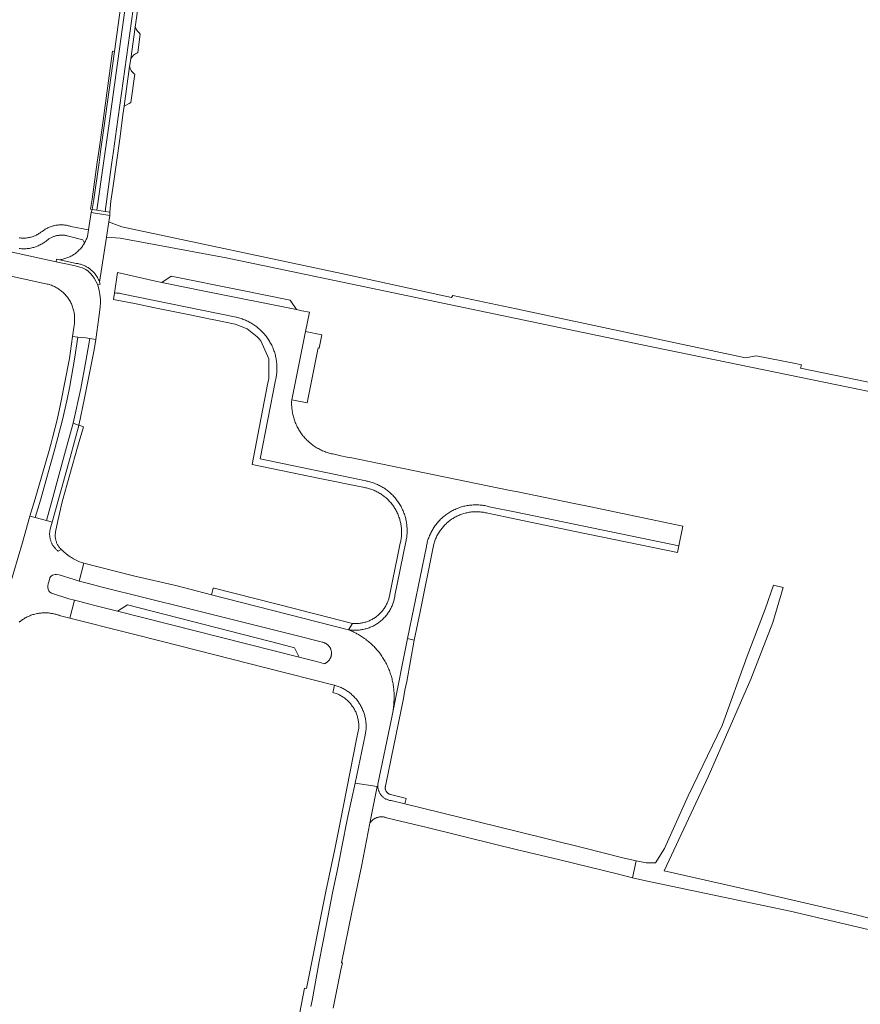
# Model space of a CAD drawing. Extents: x 152825 to 164088, y 457113 to 463005.
# Tile 49 of 256: x 157354 to 157601, y 458252 to 458542. Entities that reach past the tile are written whole.
import ezdxf

# ---------------------------------------------------------------- set-up
doc = ezdxf.new("R2010")
doc.units = 0
doc.header["$LTSCALE"] = 0.5
for name, color, linetype, lineweight in [('B-PV-VH-GESLOTENVERHARDING_ASFALT-GV', 251, 'CONTINUOUS', 18), ('B-PV-VH-HALFVERHARDING_GRAVEL-GV', 251, 'CONTINUOUS', 18), ('B-PV-VH-OPENVERHARDING_BETONELEMENT-GV', 251, 'CONTINUOUS', 18), ('B-PV-VH-OPENVERHARDING_BETONSTRAATSTEEN-GV', 251, 'CONTINUOUS', 18)]:
    doc.layers.add(name, color=color, linetype=linetype, lineweight=lineweight)

msp = doc.modelspace()

# ---------------------------------------------------------------- linework, layer by layer
at = {"layer": 'B-PV-VH-GESLOTENVERHARDING_ASFALT-GV', "flags": 128}
for points in [[(157383.571, 458545.495), (157381.801, 458532.675), (157378.69, 458510.135), (157377.83, 458503.9), (157377.28, 458500), (157375.77, 458489.091), (157375.229, 458486.209), (157376.67, 458485.994), (157378.621, 458499.842), (157380.048, 458510.099), (157385.917, 458552.619)], [(157385.917, 458552.619), (157380.048, 458510.099), (157378.621, 458499.842), (157376.67, 458485.994), (157379.044, 458485.639), (157380.978, 458499.37), (157381.545, 458503.387), (157382.427, 458509.783), (157388.296, 458552.307)], [(157388.296, 458552.307), (157382.427, 458509.783), (157381.545, 458503.387), (157380.978, 458499.37), (157379.044, 458485.639), (157380.466, 458485.427), (157380.805, 458488.637), (157381.38, 458492.487), (157382.437, 458500), (157383.49, 458507.69), (157384.27, 458514.03), (157384.636, 458516.601), (157386.288, 458528.211), (157386.611, 458530.479), (157387.936, 458539.783), (157389.72, 458552.32)], [(157364.634, 458470.828), (157287.358, 458487.787), (157253.123, 458495.316)], [(157353.78, 458474.704), (157354.115, 458474.667), (157354.452, 458474.641), (157354.789, 458474.625), (157355.126, 458474.619), (157355.464, 458474.625), (157355.801, 458474.641), (157356.137, 458474.667), (157356.472, 458474.704), (157356.806, 458474.752), (157357.139, 458474.81), (157357.469, 458474.878), (157357.797, 458474.957), (157358.123, 458475.046), (157358.445, 458475.145), (157358.764, 458475.254), (157359.08, 458475.373), (157359.392, 458475.502), (157359.699, 458475.641), (157360.002, 458475.79), (157360.301, 458475.947), (157360.594, 458476.115), (157360.881, 458476.291), (157361.163, 458476.476), (157361.439, 458476.67), (157361.753, 458476.907), (157361.856, 458476.998), (157362.021, 458477.135), (157362.191, 458477.267), (157362.364, 458477.394), (157362.541, 458477.515), (157362.722, 458477.631), (157362.907, 458477.74), (157363.095, 458477.844), (157363.286, 458477.942), (157363.48, 458478.034), (157363.677, 458478.12), (157363.876, 458478.199), (157364.078, 458478.273), (157364.282, 458478.34), (157364.488, 458478.4), (157364.696, 458478.454), (157364.906, 458478.501), (157365.117, 458478.542), (157365.329, 458478.576), (157365.542, 458478.604), (157365.755, 458478.624), (157365.97, 458478.638), (157366.184, 458478.646), (157366.399, 458478.646), (157366.614, 458478.64), (157366.828, 458478.627), (157367.042, 458478.607), (157367.255, 458478.581), (157367.467, 458478.548), (157367.678, 458478.508), (157367.888, 458478.462), (157368.303, 458478.349), (157372.491, 458477.295), (157372.991, 458476.282), (157373.142, 458476.555), (157373.285, 458476.833), (157373.419, 458477.115), (157373.544, 458477.401), (157373.66, 458477.691), (157373.766, 458477.985), (157373.864, 458478.282), (157374.198, 458480.208), (157369.034, 458481.195), (157368.76, 458481.269), (157368.49, 458481.348), (157368.217, 458481.418), (157367.942, 458481.48), (157367.666, 458481.533), (157367.388, 458481.577), (157367.108, 458481.612), (157366.828, 458481.639), (157366.547, 458481.657), (157366.265, 458481.666), (157365.984, 458481.666), (157365.702, 458481.657), (157365.421, 458481.64), (157365.14, 458481.613), (157364.861, 458481.578), (157364.583, 458481.534), (157364.306, 458481.481), (157364.031, 458481.42), (157363.758, 458481.35), (157363.488, 458481.272), (157363.22, 458481.185), (157362.955, 458481.089), (157362.693, 458480.986), (157362.435, 458480.874), (157362.18, 458480.754), (157361.929, 458480.627), (157361.682, 458480.491), (157361.439, 458480.348), (157361.201, 458480.197), (157360.968, 458480.039), (157360.562, 458479.746), (157360.211, 458479.494), (157360.056, 458479.379), (157359.83, 458479.224), (157359.599, 458479.075), (157359.363, 458478.934), (157359.124, 458478.801), (157358.88, 458478.675), (157358.632, 458478.556), (157358.381, 458478.446), (157358.126, 458478.343), (157357.869, 458478.249), (157357.608, 458478.163), (157357.345, 458478.085), (157357.08, 458478.015), (157356.812, 458477.953), (157356.543, 458477.9), (157356.272, 458477.856), (157356, 458477.82), (157355.727, 458477.792), (157355.453, 458477.774), (157355.179, 458477.763), (157354.904, 458477.762), (157354.63, 458477.769), (157354.356, 458477.785), (157354.083, 458477.809), (157353.81, 458477.842)], [(157316.816, 458474.162), (157358.065, 458465.119), (157361.99, 458464.25), (157362.31, 458464.17), (157362.627, 458464.081), (157362.941, 458463.981), (157363.253, 458463.872), (157363.56, 458463.753), (157363.864, 458463.625), (157364.163, 458463.487), (157364.458, 458463.34), (157364.748, 458463.183), (157365.033, 458463.018), (157365.313, 458462.843), (157365.587, 458462.66), (157365.855, 458462.469), (157366.117, 458462.269), (157366.373, 458462.06), (157366.622, 458461.844), (157366.864, 458461.621), (157367.099, 458461.39), (157367.327, 458461.151), (157367.547, 458460.906), (157367.759, 458460.653), (157367.963, 458460.394), (157368.159, 458460.129), (157368.347, 458459.858), (157368.525, 458459.581), (157368.695, 458459.299), (157368.857, 458459.011), (157369.009, 458458.719), (157369.151, 458458.421), (157369.285, 458458.12), (157369.409, 458457.814), (157369.523, 458457.505), (157369.627, 458457.193), (157369.722, 458456.877), (157369.806, 458456.558), (157369.881, 458456.237), (157369.945, 458455.914), (157369.999, 458455.588), (157370.043, 458455.262), (157370.077, 458454.934), (157370.1, 458454.605), (157370.113, 458454.276), (157370.116, 458453.946), (157370.108, 458453.616), (157370.09, 458453.287), (157370.062, 458452.959), (157370.023, 458452.631), (157369.933, 458452.076), (157369.51, 458448.853), (157371.028, 458448.673), (157373.413, 458448.387), (157374.582, 458448.24), (157376.361, 458447.919), (157377.273, 458454.439), (157377.657, 458457.444), (157377.75, 458458.78), (157377.694, 458459.73), (157377.544, 458461.148), (157377.333, 458462.401), (157376.968, 458464.024), (157375.9, 458465.942), (157375.387, 458466.671), (157374.804, 458467.386), (157374.086, 458468.019), (157373.391, 458468.497), (157372.588, 458468.875), (157371.359, 458469.307), (157369.913, 458469.658), (157364.634, 458470.828)], [(157353.76, 458364.774), (157354, 458364.969), (157354.039, 458364.999), (157354.285, 458365.186), (157354.535, 458365.367), (157354.791, 458365.541), (157355.05, 458365.709), (157355.314, 458365.87), (157355.582, 458366.024), (157355.854, 458366.171), (157356.129, 458366.311), (157356.408, 458366.444), (157356.69, 458366.569), (157356.976, 458366.687), (157357.265, 458366.798), (157357.556, 458366.901), (157357.85, 458366.997), (157358.146, 458367.085), (157358.444, 458367.165), (157358.745, 458367.237), (157359.047, 458367.302), (157359.351, 458367.359), (157359.656, 458367.408), (157359.962, 458367.449), (157360.269, 458367.482), (157360.577, 458367.507), (157360.886, 458367.525), (157361.194, 458367.534), (157361.503, 458367.535), (157361.813, 458367.528), (157362.121, 458367.513), (157362.429, 458367.491), (157362.737, 458367.46), (157363.043, 458367.421), (157363.349, 458367.374), (157363.653, 458367.32), (157363.956, 458367.258), (157364.256, 458367.187), (157364.556, 458367.109), (157364.852, 458367.024), (157365.147, 458366.931), (157365.439, 458366.83), (157365.542, 458366.792), (157368.688, 458365.993), (157370.024, 458371.211), (157368.429, 458371.606), (157363.271, 458373.275), (157362.72, 458373.691), (157362.505, 458374.029), (157362.274, 458374.516), (157362.183, 458374.987), (157362.208, 458375.491), (157362.322, 458376.087), (157362.469, 458376.644), (157362.675, 458377.386), (157362.825, 458377.78), (157363.052, 458378.146), (157363.277, 458378.37), (157363.616, 458378.593), (157364.012, 458378.742), (157364.419, 458378.832), (157364.781, 458378.824), (157365.547, 458378.671), (157369.953, 458377.343), (157371.477, 458376.884), (157372.818, 458382.121), (157372.183, 458382.334), (157371.558, 458382.573), (157370.943, 458382.838), (157370.34, 458383.128), (157369.749, 458383.444), (157369.172, 458383.784), (157368.764, 458384.048), (157368.064, 458384.535), (157367.534, 458384.944), (157367.022, 458385.376), (157366.529, 458385.828), (157366.151, 458386.202), (157365.239, 458385.716), (157365.201, 458385.745), (157365.047, 458385.869), (157364.896, 458385.997), (157364.749, 458386.13), (157364.607, 458386.268), (157364.469, 458386.41), (157364.336, 458386.556), (157364.207, 458386.707), (157364.083, 458386.861), (157363.964, 458387.019), (157363.85, 458387.181), (157363.742, 458387.347), (157363.638, 458387.515), (157363.608, 458387.569), (157363.54, 458387.687), (157363.447, 458387.862), (157363.36, 458388.04), (157363.278, 458388.22), (157363.202, 458388.403), (157363.132, 458388.588), (157363.068, 458388.775), (157363.01, 458388.965), (157362.957, 458389.155), (157362.911, 458389.348), (157362.871, 458389.542), (157362.836, 458389.737), (157362.808, 458389.933), (157362.787, 458390.129), (157362.771, 458390.327), (157362.761, 458390.525), (157362.758, 458390.722), (157362.761, 458390.92), (157362.77, 458391.118), (157362.786, 458391.315), (157362.807, 458391.512), (157362.835, 458391.708), (157362.869, 458391.903), (157362.909, 458392.097), (157363.497, 458394.222), (157361.787, 458394.725), (157358.505, 458395.588), (157356.925, 458396.003), (157354.78, 458388.247), (157350.971, 458375.318)]]:
    msp.add_lwpolyline(points, dxfattribs=at)
for points in [[(157363.178, 458417.466), (157362.989, 458416.763), (157362.598, 458415.319), (157358.501, 458401.025), (157356.925, 458396.003), (157358.505, 458395.588), (157360.045, 458400.676), (157364.243, 458415.743), (157366.492, 458424.333), (157367.786, 458429.936), (157368.648, 458434.185), (157370.075, 458442.162), (157371.028, 458448.673), (157369.51, 458448.853), (157368.644, 458442.382), (157365.923, 458428.94), (157364.978, 458424.271), (157363.593, 458419.025), (157363.377, 458418.208)], [(157371.028, 458448.673), (157370.075, 458442.162), (157368.648, 458434.185), (157367.786, 458429.936), (157366.492, 458424.333), (157364.243, 458415.743), (157360.045, 458400.676), (157358.505, 458395.588), (157361.787, 458394.725), (157363.366, 458400.365), (157367.46, 458415.144), (157369.7, 458423.356), (157371.977, 458433.533), (157373.418, 458441.592), (157374.582, 458448.24), (157373.413, 458448.387)], [(157374.582, 458448.24), (157373.418, 458441.592), (157371.977, 458433.533), (157369.7, 458423.356), (157371.23, 458422.71), (157371.385, 458422.663), (157373.033, 458430.724), (157374.708, 458438.996), (157375.816, 458444.91), (157376.361, 458447.919)], [(157363.497, 458394.222), (157368.751, 458413.199), (157371.385, 458422.663), (157371.23, 458422.71), (157369.7, 458423.356), (157367.46, 458415.144), (157363.366, 458400.365), (157361.787, 458394.725)]]:
    msp.add_lwpolyline(points, close=True, dxfattribs=at)
at = {"layer": 'B-PV-VH-HALFVERHARDING_GRAVEL-GV', "flags": 128}
msp.add_lwpolyline([(157375.229, 458486.209), (157375.77, 458489.091), (157377.28, 458500), (157377.83, 458503.9), (157378.69, 458510.135), (157381.801, 458532.675), (157381.296, 458532.745), (157378.185, 458510.205), (157377.325, 458503.97), (157376.775, 458500.071), (157375.267, 458489.173), (157374.809, 458486.272)], close=True, dxfattribs=at)
at = {"layer": 'B-PV-VH-OPENVERHARDING_BETONELEMENT-GV', "flags": 128}
for points in [[(157377.459, 458464.815), (157379.496, 458478.035), (157380.188, 458482.526), (157380.476, 458484.401), (157374.976, 458485.314), (157374.198, 458480.208), (157373.864, 458478.282), (157373.766, 458477.985), (157373.66, 458477.691), (157373.544, 458477.401), (157373.419, 458477.115), (157373.285, 458476.833), (157373.142, 458476.555), (157372.991, 458476.282), (157372.831, 458476.013), (157372.663, 458475.75), (157372.487, 458475.492), (157372.302, 458475.24), (157372.11, 458474.994), (157371.91, 458474.754), (157371.703, 458474.52), (157371.488, 458474.293), (157371.267, 458474.072), (157371.038, 458473.859), (157370.803, 458473.653), (157370.562, 458473.455), (157370.314, 458473.264), (157370.061, 458473.082), (157369.802, 458472.907), (157369.538, 458472.74), (157369.269, 458472.582), (157368.994, 458472.432), (157368.716, 458472.291), (157368.432, 458472.159), (157368.145, 458472.036), (157367.855, 458471.922), (157367.56, 458471.817), (157367.263, 458471.721), (157366.963, 458471.635), (157366.66, 458471.558), (157366.355, 458471.491), (157366.048, 458471.433), (157365.739, 458471.386), (157370.555, 458470.343), (157370.819, 458470.305), (157371.082, 458470.258), (157371.344, 458470.203), (157371.603, 458470.14), (157371.861, 458470.069), (157372.116, 458469.99), (157372.369, 458469.903), (157372.618, 458469.808), (157372.865, 458469.705), (157373.108, 458469.594), (157373.348, 458469.476), (157373.584, 458469.35), (157373.815, 458469.217), (157374.043, 458469.077), (157374.266, 458468.93), (157374.484, 458468.776), (157374.697, 458468.615), (157374.905, 458468.447), (157375.108, 458468.273), (157375.305, 458468.093), (157375.497, 458467.906), (157375.682, 458467.714), (157375.861, 458467.516), (157376.034, 458467.312), (157376.201, 458467.104), (157376.361, 458466.889), (157376.514, 458466.67), (157376.66, 458466.447), (157376.799, 458466.219), (157376.931, 458465.986), (157377.055, 458465.75), (157377.172, 458465.509), (157377.281, 458465.266), (157377.383, 458465.019)], [(157380.466, 458485.427), (157379.044, 458485.639), (157376.67, 458485.994), (157375.229, 458486.209), (157374.976, 458485.314), (157380.476, 458484.401)], [(157364.634, 458470.828), (157369.913, 458469.658), (157371.359, 458469.307), (157372.588, 458468.875), (157373.391, 458468.497), (157374.086, 458468.019), (157374.804, 458467.386), (157375.387, 458466.671), (157375.9, 458465.942), (157376.968, 458464.024), (157377.652, 458464.22), (157377.563, 458464.515), (157377.459, 458464.815), (157377.383, 458465.019), (157377.281, 458465.266), (157377.172, 458465.509), (157377.055, 458465.75), (157376.931, 458465.986), (157376.799, 458466.219), (157376.66, 458466.447), (157376.514, 458466.67), (157376.361, 458466.889), (157376.201, 458467.104), (157376.034, 458467.312), (157375.861, 458467.516), (157375.682, 458467.714), (157375.497, 458467.906), (157375.305, 458468.093), (157375.108, 458468.273), (157374.905, 458468.447), (157374.697, 458468.615), (157374.484, 458468.776), (157374.266, 458468.93), (157374.043, 458469.077), (157373.815, 458469.217), (157373.584, 458469.35), (157373.348, 458469.476), (157373.108, 458469.594), (157372.865, 458469.705), (157372.618, 458469.808), (157372.369, 458469.903), (157372.116, 458469.99), (157371.861, 458470.069), (157371.603, 458470.14), (157371.344, 458470.203), (157371.082, 458470.258), (157370.819, 458470.305), (157370.555, 458470.343), (157365.739, 458471.386), (157364.768, 458471.596)]]:
    msp.add_lwpolyline(points, close=True, dxfattribs=at)
at = {"layer": 'B-PV-VH-OPENVERHARDING_BETONSTRAATSTEEN-GV', "flags": 128}
for points in [[(157388.074, 458539.519), (157387.936, 458539.783), (157386.611, 458530.479), (157386.706, 458530.642), (157386.852, 458530.86), (157387.012, 458531.069), (157387.183, 458531.268), (157387.367, 458531.456), (157387.561, 458531.633), (157387.766, 458531.798), (157387.98, 458531.95), (157388.204, 458532.088), (157388.435, 458532.213), (157388.659, 458532.316), (157389.404, 458537.779), (157389.325, 458537.855), (157389.085, 458538.107), (157388.963, 458538.248), (157388.858, 458538.37), (157388.642, 458538.644), (157388.439, 458538.927), (157388.25, 458539.219)], [(157386.304, 458528.139), (157386.288, 458528.211), (157384.636, 458516.601), (157386.112, 458517.355), (157386.655, 458517.632), (157387.793, 458525.977), (157387.605, 458526.117), (157387.418, 458526.276), (157387.243, 458526.446), (157387.078, 458526.628), (157386.927, 458526.82), (157386.788, 458527.021), (157386.662, 458527.231), (157386.55, 458527.449), (157386.453, 458527.674), (157386.371, 458527.904)], [(157382.693, 458467.649), (157381.837, 458461.596), (157381.877, 458461.6), (157382.078, 458461.613), (157382.279, 458461.617), (157382.48, 458461.614), (157382.681, 458461.602), (157382.881, 458461.583), (157383.08, 458461.555), (157383.278, 458461.52), (157383.475, 458461.477), (157417.617, 458454.489), (157417.725, 458454.465), (157418.066, 458454.382), (157418.404, 458454.292), (157418.741, 458454.194), (157419.075, 458454.089), (157419.407, 458453.976), (157419.736, 458453.856), (157420.062, 458453.727), (157420.385, 458453.592), (157420.705, 458453.449), (157421.021, 458453.299), (157421.334, 458453.142), (157421.644, 458452.977), (157421.949, 458452.806), (157422.251, 458452.628), (157422.549, 458452.443), (157422.842, 458452.251), (157423.13, 458452.052), (157423.415, 458451.847), (157423.694, 458451.636), (157423.968, 458451.418), (157424.238, 458451.194), (157424.502, 458450.964), (157424.761, 458450.727), (157425.014, 458450.486), (157425.262, 458450.238), (157425.504, 458449.984), (157425.74, 458449.726), (157425.971, 458449.462), (157426.195, 458449.192), (157426.413, 458448.918), (157426.625, 458448.639), (157426.83, 458448.355), (157427.029, 458448.066), (157427.221, 458447.773), (157427.406, 458447.476), (157427.585, 458447.174), (157427.756, 458446.869), (157427.921, 458446.56), (157428.078, 458446.247), (157428.229, 458445.93), (157428.372, 458445.61), (157428.507, 458445.287), (157428.635, 458444.961), (157428.756, 458444.632), (157428.869, 458444.301), (157428.975, 458443.967), (157429.073, 458443.63), (157429.163, 458443.292), (157429.246, 458442.951), (157429.321, 458442.609), (157429.387, 458442.265), (157429.446, 458441.92), (157429.497, 458441.573), (157429.541, 458441.225), (157429.576, 458440.876), (157429.603, 458440.527), (157429.623, 458440.177), (157429.634, 458439.827), (157429.637, 458439.477), (157429.633, 458439.126), (157429.62, 458438.776), (157429.599, 458438.427), (157429.57, 458438.077), (157429.534, 458437.729), (157429.489, 458437.381), (157429.437, 458437.035), (157429.376, 458436.69), (157429.308, 458436.346), (157429.232, 458436.004), (157424.698, 458412.789), (157455.816, 458406.325), (157455.943, 458406.301), (157456.28, 458406.23), (157456.616, 458406.152), (157456.949, 458406.066), (157457.281, 458405.973), (157457.611, 458405.871), (157457.938, 458405.762), (157458.262, 458405.646), (157458.584, 458405.522), (157458.902, 458405.39), (157459.218, 458405.251), (157459.53, 458405.105), (157459.839, 458404.952), (157460.144, 458404.792), (157460.445, 458404.624), (157460.742, 458404.45), (157461.035, 458404.268), (157461.324, 458404.08), (157461.609, 458403.886), (157461.888, 458403.685), (157462.163, 458403.477), (157462.434, 458403.263), (157462.699, 458403.043), (157462.959, 458402.816), (157463.213, 458402.584), (157463.463, 458402.346), (157463.706, 458402.102), (157463.944, 458401.853), (157464.176, 458401.598), (157464.402, 458401.338), (157464.622, 458401.072), (157464.836, 458400.802), (157465.043, 458400.527), (157465.244, 458400.247), (157465.438, 458399.962), (157465.626, 458399.673), (157465.807, 458399.38), (157465.981, 458399.082), (157466.148, 458398.781), (157466.309, 458398.475), (157466.462, 458398.167), (157466.608, 458397.854), (157466.746, 458397.539), (157466.877, 458397.22), (157467.001, 458396.898), (157467.117, 458396.574), (157467.226, 458396.247), (157467.327, 458395.917), (157467.42, 458395.585), (157467.506, 458395.252), (157467.584, 458394.916), (157467.654, 458394.578), (157467.716, 458394.239), (157467.77, 458393.899), (157467.817, 458393.557), (157467.855, 458393.215), (157467.885, 458392.872), (157467.908, 458392.528), (157467.922, 458392.183), (157467.929, 458391.839), (157467.928, 458391.494), (157467.918, 458391.15), (157467.901, 458390.805), (157467.875, 458390.462), (157467.842, 458390.119), (157467.801, 458389.776), (157467.751, 458389.435), (157467.694, 458389.095), (157467.629, 458388.757), (157467.556, 458388.42), (157464.34, 458372.659), (157464.326, 458372.561), (157464.278, 458372.256), (157464.222, 458371.953), (157464.158, 458371.652), (157464.086, 458371.352), (157464.007, 458371.054), (157463.92, 458370.758), (157463.825, 458370.465), (157463.723, 458370.174), (157463.613, 458369.887), (157463.496, 458369.602), (157463.371, 458369.32), (157463.239, 458369.041), (157463.1, 458368.766), (157462.954, 458368.495), (157462.8, 458368.227), (157462.64, 458367.964), (157462.473, 458367.705), (157462.3, 458367.45), (157462.12, 458367.2), (157461.933, 458366.955), (157461.74, 458366.714), (157461.541, 458366.479), (157461.336, 458366.249), (157461.126, 458366.024), (157460.909, 458365.805), (157460.686, 458365.592), (157460.459, 458365.384), (157460.226, 458365.182), (157459.987, 458364.987), (157459.744, 458364.798), (157459.496, 458364.615), (157459.243, 458364.438), (157458.986, 458364.269), (157458.724, 458364.106), (157458.459, 458363.949), (157458.189, 458363.8), (157457.916, 458363.658), (157457.639, 458363.523), (157457.358, 458363.395), (157457.074, 458363.275), (157456.788, 458363.162), (157456.498, 458363.056), (157456.206, 458362.958), (157455.911, 458362.867), (157455.615, 458362.785), (157455.316, 458362.71), (157455.015, 458362.642), (157454.712, 458362.583), (157454.409, 458362.532), (157454.103, 458362.488), (157453.797, 458362.452), (157453.49, 458362.424), (157453.183, 458362.405), (157452.875, 458362.393), (157452.567, 458362.389), (157452.258, 458362.393), (157451.951, 458362.405), (157451.643, 458362.426), (157451.336, 458362.454), (157451.03, 458362.49), (157450.689, 458362.577), (157450.668, 458362.543), (157450.996, 458362.415), (157451.322, 458362.282), (157451.645, 458362.143), (157451.966, 458361.998), (157452.285, 458361.848), (157452.601, 458361.693), (157452.914, 458361.533), (157453.165, 458361.4), (157453.414, 458361.263), (157453.661, 458361.123), (157453.906, 458360.979), (157454.22, 458360.789), (157454.53, 458360.593), (157454.837, 458360.392), (157455.14, 458360.186), (157455.439, 458359.974), (157455.735, 458359.757), (157456.027, 458359.535), (157456.314, 458359.308), (157456.598, 458359.076), (157456.878, 458358.839), (157457.153, 458358.597), (157457.424, 458358.35), (157457.691, 458358.098), (157457.954, 458357.842), (157458.211, 458357.581), (157458.464, 458357.316), (157458.713, 458357.046), (157458.957, 458356.772), (157459.195, 458356.494), (157459.429, 458356.212), (157459.658, 458355.925), (157459.882, 458355.635), (157460.101, 458355.34), (157460.314, 458355.042), (157460.522, 458354.74), (157460.725, 458354.435), (157460.922, 458354.126), (157461.114, 458353.813), (157461.301, 458353.497), (157461.482, 458353.179), (157461.657, 458352.856), (157461.826, 458352.531), (157461.99, 458352.203), (157462.148, 458351.872), (157462.3, 458351.538), (157462.446, 458351.202), (157462.587, 458350.863), (157462.721, 458350.522), (157462.849, 458350.179), (157462.971, 458349.833), (157463.088, 458349.485), (157463.198, 458349.135), (157463.301, 458348.784), (157463.399, 458348.43), (157463.49, 458348.075), (157463.576, 458347.718), (157463.654, 458347.36), (157463.727, 458347.001), (157463.793, 458346.64), (157463.853, 458346.278), (157463.906, 458345.916), (157463.953, 458345.552), (157463.994, 458345.188), (157464.028, 458344.822), (157464.056, 458344.457), (157464.078, 458344.091), (157464.093, 458343.724), (157464.101, 458343.358), (157464.103, 458342.991), (157464.099, 458342.619), (157464.088, 458342.246), (157464.07, 458341.874), (157464.046, 458341.503), (157464.015, 458341.132), (157463.977, 458340.761), (157463.839, 458338.787), (157468.053, 458359.982), (157473.587, 458387.037), (157473.634, 458387.295), (157473.703, 458387.632), (157473.779, 458387.967), (157473.864, 458388.301), (157473.956, 458388.632), (157474.056, 458388.962), (157474.163, 458389.288), (157474.278, 458389.612), (157474.4, 458389.934), (157474.53, 458390.252), (157474.667, 458390.568), (157474.812, 458390.88), (157474.964, 458391.188), (157475.123, 458391.494), (157475.289, 458391.795), (157475.462, 458392.092), (157475.641, 458392.385), (157475.828, 458392.674), (157476.021, 458392.959), (157476.221, 458393.239), (157476.427, 458393.514), (157476.64, 458393.785), (157476.859, 458394.05), (157477.084, 458394.31), (157477.314, 458394.565), (157477.551, 458394.815), (157477.794, 458395.058), (157478.042, 458395.297), (157478.295, 458395.529), (157478.554, 458395.755), (157478.819, 458395.976), (157479.088, 458396.19), (157479.362, 458396.398), (157479.641, 458396.599), (157479.924, 458396.794), (157480.212, 458396.982), (157480.504, 458397.163), (157480.801, 458397.338), (157481.101, 458397.506), (157481.405, 458397.666), (157481.713, 458397.82), (157482.024, 458397.966), (157482.339, 458398.105), (157482.657, 458398.237), (157482.977, 458398.361), (157483.301, 458398.478), (157483.627, 458398.587), (157483.956, 458398.688), (157484.287, 458398.782), (157484.62, 458398.868), (157484.955, 458398.947), (157485.291, 458399.017), (157485.63, 458399.08), (157485.969, 458399.135), (157486.31, 458399.182), (157486.652, 458399.221), (157486.994, 458399.252), (157487.337, 458399.275), (157487.681, 458399.29), (157488.025, 458399.297), (157488.369, 458399.297), (157488.713, 458399.288), (157489.056, 458399.271), (157489.399, 458399.246), (157489.742, 458399.213), (157490.083, 458399.172), (157490.424, 458399.124), (157490.763, 458399.067), (157491.101, 458399.002), (157491.437, 458398.93), (157491.771, 458398.85), (157492.104, 458398.762), (157500, 458397.135), (157547.907, 458387.26), (157549.073, 458393.052), (157521.446, 458398.775), (157516.626, 458399.775), (157500, 458403.184), (157498.245, 458403.544), (157456.876, 458412.028), (157451.703, 458413.088), (157450.338, 458413.368), (157448.454, 458413.764), (157446.048, 458414.256), (157445.707, 458414.332), (157445.368, 458414.416), (157445.031, 458414.507), (157444.696, 458414.606), (157444.363, 458414.713), (157444.033, 458414.827), (157443.706, 458414.949), (157443.381, 458415.078), (157443.06, 458415.215), (157442.742, 458415.359), (157442.427, 458415.51), (157442.116, 458415.668), (157441.808, 458415.834), (157441.505, 458416.006), (157441.205, 458416.186), (157440.909, 458416.372), (157440.618, 458416.565), (157440.332, 458416.765), (157440.05, 458416.971), (157439.773, 458417.183), (157439.5, 458417.402), (157439.233, 458417.627), (157438.971, 458417.858), (157438.714, 458418.095), (157438.463, 458418.338), (157438.218, 458418.586), (157437.978, 458418.84), (157437.744, 458419.1), (157437.517, 458419.365), (157437.295, 458419.634), (157437.079, 458419.909), (157436.87, 458420.189), (157436.668, 458420.474), (157436.472, 458420.763), (157436.282, 458421.056), (157436.1, 458421.354), (157435.924, 458421.656), (157435.755, 458421.961), (157435.593, 458422.271), (157435.438, 458422.584), (157435.291, 458422.901), (157435.151, 458423.221), (157435.018, 458423.544), (157434.893, 458423.87), (157434.775, 458424.198), (157434.665, 458424.53), (157434.562, 458424.864), (157434.467, 458425.2), (157434.38, 458425.538), (157434.3, 458425.878), (157434.229, 458426.22), (157434.165, 458426.563), (157434.109, 458426.908), (157434.061, 458427.254), (157434.021, 458427.601), (157433.989, 458427.949), (157433.964, 458428.297), (157433.948, 458428.646), (157433.94, 458428.995), (157433.94, 458429.345), (157433.948, 458429.694), (157433.963, 458430.043), (157433.972, 458430.183), (157438.035, 458450.257), (157439.175, 458455.936), (157436.914, 458456.392), (157435.346, 458456.732), (157408.326, 458462.17), (157395.73, 458464.726), (157393.946, 458465.089)], [(157419.014, 458462.452), (157398.531, 458466.591), (157395.73, 458464.726), (157408.326, 458462.17), (157435.346, 458456.732), (157433.529, 458459.526)], [(157381.574, 458459.735), (157388.201, 458458.386), (157394.199, 458457.165), (157404.518, 458455.063), (157409.586, 458454.031), (157411.141, 458453.714), (157417.293, 458452.461), (157420.836, 458451.059), (157423.839, 458448.713), (157424.37, 458448.125), (157424.866, 458447.507), (157427.268, 458442.222), (157427.201, 458436.417), (157426.871, 458434.715), (157424.001, 458419.926), (157422.306, 458411.19), (157442.773, 458406.977), (157454.874, 458404.486), (157455.001, 458404.467), (157455.323, 458404.413), (157455.644, 458404.351), (157455.964, 458404.281), (157456.281, 458404.203), (157456.596, 458404.118), (157456.91, 458404.025), (157457.22, 458403.924), (157457.529, 458403.815), (157457.834, 458403.699), (157458.137, 458403.576), (157458.436, 458403.446), (157458.733, 458403.308), (157459.025, 458403.162), (157459.315, 458403.01), (157459.6, 458402.851), (157459.881, 458402.685), (157460.158, 458402.511), (157460.431, 458402.332), (157460.7, 458402.145), (157460.963, 458401.952), (157461.222, 458401.753), (157461.476, 458401.547), (157461.725, 458401.335), (157461.969, 458401.117), (157462.207, 458400.894), (157462.439, 458400.664), (157462.666, 458400.429), (157462.887, 458400.189), (157463.103, 458399.943), (157463.312, 458399.692), (157463.515, 458399.435), (157463.711, 458399.174), (157463.901, 458398.909), (157464.085, 458398.638), (157464.262, 458398.363), (157464.432, 458398.084), (157464.595, 458397.801), (157464.751, 458397.514), (157464.9, 458397.223), (157465.042, 458396.929), (157465.177, 458396.631), (157465.304, 458396.33), (157465.424, 458396.027), (157465.537, 458395.72), (157465.642, 458395.41), (157465.739, 458395.098), (157465.829, 458394.784), (157465.911, 458394.468), (157465.985, 458394.15), (157466.052, 458393.83), (157466.11, 458393.508), (157466.161, 458393.185), (157466.204, 458392.861), (157466.239, 458392.536), (157466.265, 458392.211), (157466.284, 458391.884), (157466.295, 458391.558), (157466.298, 458391.231), (157466.293, 458390.904), (157466.28, 458390.578), (157466.259, 458390.252), (157466.23, 458389.926), (157466.193, 458389.602), (157466.148, 458389.278), (157466.095, 458388.955), (157466.034, 458388.634), (157465.965, 458388.315), (157465.889, 458387.997), (157465.098, 458384.111), (157463.629, 458376.897), (157462.837, 458373.009), (157462.799, 458372.784), (157462.745, 458372.504), (157462.682, 458372.224), (157462.612, 458371.947), (157462.534, 458371.671), (157462.448, 458371.398), (157462.355, 458371.128), (157462.254, 458370.86), (157462.146, 458370.595), (157462.03, 458370.333), (157461.907, 458370.074), (157461.777, 458369.819), (157461.64, 458369.568), (157461.496, 458369.321), (157461.345, 458369.077), (157461.187, 458368.838), (157461.023, 458368.604), (157460.852, 458368.374), (157460.675, 458368.15), (157460.492, 458367.93), (157460.302, 458367.715), (157460.107, 458367.506), (157459.906, 458367.302), (157459.699, 458367.104), (157459.487, 458366.912), (157459.269, 458366.726), (157459.047, 458366.546), (157458.819, 458366.372), (157458.587, 458366.205), (157458.35, 458366.044), (157458.109, 458365.89), (157457.863, 458365.743), (157457.614, 458365.603), (157457.36, 458365.469), (157457.104, 458365.343), (157456.843, 458365.224), (157456.58, 458365.113), (157456.313, 458365.008), (157456.043, 458364.912), (157455.771, 458364.823), (157455.497, 458364.741), (157455.22, 458364.667), (157454.942, 458364.601), (157454.662, 458364.543), (157454.38, 458364.493), (157454.097, 458364.45), (157453.813, 458364.416), (157453.528, 458364.389), (157453.242, 458364.37), (157452.956, 458364.36), (157452.67, 458364.357), (157452.383, 458364.362), (157452.098, 458364.376), (157451.812, 458364.397), (157450.689, 458362.577), (157451.03, 458362.49), (157451.336, 458362.454), (157451.643, 458362.426), (157451.951, 458362.405), (157452.258, 458362.393), (157452.567, 458362.389), (157452.875, 458362.393), (157453.183, 458362.405), (157453.49, 458362.424), (157453.797, 458362.452), (157454.103, 458362.488), (157454.409, 458362.532), (157454.712, 458362.583), (157455.015, 458362.642), (157455.316, 458362.71), (157455.615, 458362.785), (157455.911, 458362.867), (157456.206, 458362.958), (157456.498, 458363.056), (157456.788, 458363.162), (157457.074, 458363.275), (157457.358, 458363.395), (157457.639, 458363.523), (157457.916, 458363.658), (157458.189, 458363.8), (157458.459, 458363.949), (157458.724, 458364.106), (157458.986, 458364.269), (157459.243, 458364.438), (157459.496, 458364.615), (157459.744, 458364.798), (157459.987, 458364.987), (157460.226, 458365.182), (157460.459, 458365.384), (157460.686, 458365.592), (157460.909, 458365.805), (157461.126, 458366.024), (157461.336, 458366.249), (157461.541, 458366.479), (157461.74, 458366.714), (157461.933, 458366.955), (157462.12, 458367.2), (157462.3, 458367.45), (157462.473, 458367.705), (157462.64, 458367.964), (157462.8, 458368.227), (157462.954, 458368.495), (157463.1, 458368.766), (157463.239, 458369.041), (157463.371, 458369.32), (157463.496, 458369.602), (157463.613, 458369.887), (157463.723, 458370.174), (157463.825, 458370.465), (157463.92, 458370.758), (157464.007, 458371.054), (157464.086, 458371.352), (157464.158, 458371.652), (157464.222, 458371.953), (157464.278, 458372.256), (157464.326, 458372.561), (157464.34, 458372.659), (157467.556, 458388.42), (157467.629, 458388.757), (157467.694, 458389.095), (157467.751, 458389.435), (157467.801, 458389.776), (157467.842, 458390.119), (157467.875, 458390.462), (157467.901, 458390.805), (157467.918, 458391.15), (157467.928, 458391.494), (157467.929, 458391.839), (157467.922, 458392.183), (157467.908, 458392.528), (157467.885, 458392.872), (157467.855, 458393.215), (157467.817, 458393.557), (157467.77, 458393.899), (157467.716, 458394.239), (157467.654, 458394.578), (157467.584, 458394.916), (157467.506, 458395.252), (157467.42, 458395.585), (157467.327, 458395.917), (157467.226, 458396.247), (157467.117, 458396.574), (157467.001, 458396.898), (157466.877, 458397.22), (157466.746, 458397.539), (157466.608, 458397.854), (157466.462, 458398.167), (157466.309, 458398.475), (157466.148, 458398.781), (157465.981, 458399.082), (157465.807, 458399.38), (157465.626, 458399.673), (157465.438, 458399.962), (157465.244, 458400.247), (157465.043, 458400.527), (157464.836, 458400.802), (157464.622, 458401.072), (157464.402, 458401.338), (157464.176, 458401.598), (157463.944, 458401.853), (157463.706, 458402.102), (157463.463, 458402.346), (157463.213, 458402.584), (157462.959, 458402.816), (157462.699, 458403.043), (157462.434, 458403.263), (157462.163, 458403.477), (157461.888, 458403.685), (157461.609, 458403.886), (157461.324, 458404.08), (157461.035, 458404.268), (157460.742, 458404.45), (157460.445, 458404.624), (157460.144, 458404.792), (157459.839, 458404.952), (157459.53, 458405.105), (157459.218, 458405.251), (157458.902, 458405.39), (157458.584, 458405.522), (157458.262, 458405.646), (157457.938, 458405.762), (157457.611, 458405.871), (157457.281, 458405.973), (157456.949, 458406.066), (157456.616, 458406.152), (157456.28, 458406.23), (157455.943, 458406.301), (157455.816, 458406.325), (157424.698, 458412.789), (157429.232, 458436.004), (157429.308, 458436.346), (157429.376, 458436.69), (157429.437, 458437.035), (157429.489, 458437.381), (157429.534, 458437.729), (157429.57, 458438.077), (157429.599, 458438.427), (157429.62, 458438.776), (157429.633, 458439.126), (157429.637, 458439.477), (157429.634, 458439.827), (157429.623, 458440.177), (157429.603, 458440.527), (157429.576, 458440.876), (157429.541, 458441.225), (157429.497, 458441.573), (157429.446, 458441.92), (157429.387, 458442.265), (157429.321, 458442.609), (157429.246, 458442.951), (157429.163, 458443.292), (157429.073, 458443.63), (157428.975, 458443.967), (157428.869, 458444.301), (157428.756, 458444.632), (157428.635, 458444.961), (157428.507, 458445.287), (157428.372, 458445.61), (157428.229, 458445.93), (157428.078, 458446.247), (157427.921, 458446.56), (157427.756, 458446.869), (157427.585, 458447.174), (157427.406, 458447.476), (157427.221, 458447.773), (157427.029, 458448.066), (157426.83, 458448.355), (157426.625, 458448.639), (157426.413, 458448.918), (157426.195, 458449.192), (157425.971, 458449.462), (157425.74, 458449.726), (157425.504, 458449.984), (157425.262, 458450.238), (157425.014, 458450.486), (157424.761, 458450.727), (157424.502, 458450.964), (157424.238, 458451.194), (157423.968, 458451.418), (157423.694, 458451.636), (157423.415, 458451.847), (157423.13, 458452.052), (157422.842, 458452.251), (157422.549, 458452.443), (157422.251, 458452.628), (157421.949, 458452.806), (157421.644, 458452.977), (157421.334, 458453.142), (157421.021, 458453.299), (157420.705, 458453.449), (157420.385, 458453.592), (157420.062, 458453.727), (157419.736, 458453.856), (157419.407, 458453.976), (157419.075, 458454.089), (157418.741, 458454.194), (157418.404, 458454.292), (157418.066, 458454.382), (157417.725, 458454.465), (157417.617, 458454.489), (157383.475, 458461.477), (157383.278, 458461.52), (157383.08, 458461.555), (157382.881, 458461.583), (157382.681, 458461.602), (157382.48, 458461.614), (157382.279, 458461.617), (157382.078, 458461.613), (157381.877, 458461.6), (157381.837, 458461.596)], [(157442.844, 458449.333), (157438.035, 458450.257), (157433.972, 458430.183), (157438.503, 458429.302), (157441.771, 458445.479), (157442.065, 458445.42)], [(157363.497, 458394.222), (157362.909, 458392.097), (157362.869, 458391.903), (157362.835, 458391.708), (157362.807, 458391.512), (157362.786, 458391.315), (157362.77, 458391.118), (157362.761, 458390.92), (157362.758, 458390.722), (157362.761, 458390.525), (157362.771, 458390.327), (157362.787, 458390.129), (157362.808, 458389.933), (157362.836, 458389.737), (157362.871, 458389.542), (157362.911, 458389.348), (157362.957, 458389.155), (157363.01, 458388.965), (157363.068, 458388.775), (157363.132, 458388.588), (157363.202, 458388.403), (157363.278, 458388.22), (157363.36, 458388.04), (157363.447, 458387.862), (157363.54, 458387.687), (157363.608, 458387.569), (157363.638, 458387.515), (157363.742, 458387.347), (157363.85, 458387.181), (157363.964, 458387.019), (157364.083, 458386.861), (157364.207, 458386.707), (157364.336, 458386.556), (157364.469, 458386.41), (157364.607, 458386.268), (157364.749, 458386.13), (157364.896, 458385.997), (157365.047, 458385.869), (157365.201, 458385.745), (157365.239, 458385.716), (157366.151, 458386.202), (157365.943, 458386.409), (157365.785, 458386.581), (157365.635, 458386.76), (157365.492, 458386.946), (157365.357, 458387.137), (157365.23, 458387.333), (157365.111, 458387.535), (157365.002, 458387.742), (157364.9, 458387.952), (157364.808, 458388.167), (157364.725, 458388.386), (157364.651, 458388.608), (157364.586, 458388.833), (157364.531, 458389.06), (157364.486, 458389.29), (157364.45, 458389.521), (157364.423, 458389.753), (157364.407, 458389.987), (157364.4, 458390.221), (157364.403, 458390.455), (157364.416, 458390.688), (157364.439, 458390.921), (157364.471, 458391.153), (157364.513, 458391.383), (157365.159, 458394.586), (157366.442, 458400.186), (157370.903, 458416.225), (157372.72, 458422.26), (157371.89, 458422.511), (157371.385, 458422.663), (157368.751, 458413.199)], [(157468.053, 458359.982), (157470.049, 458359.526), (157471.729, 458367.818), (157475.575, 458386.805), (157475.578, 458386.819), (157475.643, 458387.134), (157475.717, 458387.447), (157475.798, 458387.759), (157475.887, 458388.068), (157475.984, 458388.375), (157476.088, 458388.679), (157476.199, 458388.981), (157476.319, 458389.28), (157476.445, 458389.575), (157476.579, 458389.868), (157476.72, 458390.157), (157476.868, 458390.442), (157477.024, 458390.724), (157477.186, 458391.002), (157477.355, 458391.275), (157477.531, 458391.545), (157477.713, 458391.81), (157477.902, 458392.07), (157478.098, 458392.326), (157478.3, 458392.576), (157478.508, 458392.822), (157478.722, 458393.062), (157478.941, 458393.297), (157479.167, 458393.526), (157479.398, 458393.749), (157479.635, 458393.967), (157479.877, 458394.179), (157480.124, 458394.385), (157480.377, 458394.584), (157480.634, 458394.778), (157480.896, 458394.964), (157481.163, 458395.144), (157481.433, 458395.318), (157481.709, 458395.485), (157481.988, 458395.644), (157482.271, 458395.797), (157482.558, 458395.943), (157482.848, 458396.082), (157483.142, 458396.213), (157483.438, 458396.337), (157483.738, 458396.453), (157484.041, 458396.562), (157484.346, 458396.664), (157484.654, 458396.758), (157484.964, 458396.844), (157485.276, 458396.922), (157485.59, 458396.993), (157485.905, 458397.056), (157486.222, 458397.111), (157486.54, 458397.158), (157486.86, 458397.197), (157487.18, 458397.228), (157487.501, 458397.251), (157487.822, 458397.267), (157488.144, 458397.274), (157488.465, 458397.273), (157488.787, 458397.264), (157489.108, 458397.247), (157489.429, 458397.223), (157489.749, 458397.19), (157490.068, 458397.149), (157490.386, 458397.101), (157490.703, 458397.044), (157491.018, 458396.98), (157491.331, 458396.908), (157491.643, 458396.828), (157500, 458395.099), (157517.37, 458391.504), (157547.446, 458385.28), (157547.907, 458387.26), (157500, 458397.135), (157492.104, 458398.762), (157491.771, 458398.85), (157491.437, 458398.93), (157491.101, 458399.002), (157490.763, 458399.067), (157490.424, 458399.124), (157490.083, 458399.172), (157489.742, 458399.213), (157489.399, 458399.246), (157489.056, 458399.271), (157488.713, 458399.288), (157488.369, 458399.297), (157488.025, 458399.297), (157487.681, 458399.29), (157487.337, 458399.275), (157486.994, 458399.252), (157486.652, 458399.221), (157486.31, 458399.182), (157485.969, 458399.135), (157485.63, 458399.08), (157485.291, 458399.017), (157484.955, 458398.947), (157484.62, 458398.868), (157484.287, 458398.782), (157483.956, 458398.688), (157483.627, 458398.587), (157483.301, 458398.478), (157482.977, 458398.361), (157482.657, 458398.237), (157482.339, 458398.105), (157482.024, 458397.966), (157481.713, 458397.82), (157481.405, 458397.666), (157481.101, 458397.506), (157480.801, 458397.338), (157480.504, 458397.163), (157480.212, 458396.982), (157479.924, 458396.794), (157479.641, 458396.599), (157479.362, 458396.398), (157479.088, 458396.19), (157478.819, 458395.976), (157478.554, 458395.755), (157478.295, 458395.529), (157478.042, 458395.297), (157477.794, 458395.058), (157477.551, 458394.815), (157477.314, 458394.565), (157477.084, 458394.31), (157476.859, 458394.05), (157476.64, 458393.785), (157476.427, 458393.514), (157476.221, 458393.239), (157476.021, 458392.959), (157475.828, 458392.674), (157475.641, 458392.385), (157475.462, 458392.092), (157475.289, 458391.795), (157475.123, 458391.494), (157474.964, 458391.188), (157474.812, 458390.88), (157474.667, 458390.568), (157474.53, 458390.252), (157474.4, 458389.934), (157474.278, 458389.612), (157474.163, 458389.288), (157474.056, 458388.962), (157473.956, 458388.632), (157473.864, 458388.301), (157473.779, 458387.967), (157473.703, 458387.632), (157473.634, 458387.295), (157473.587, 458387.037)], [(157382.747, 458368.061), (157376.803, 458369.533), (157373.769, 458370.284), (157371.6, 458370.821), (157370.024, 458371.211), (157368.688, 458365.993), (157385.841, 458361.639), (157395.964, 458359.069), (157426.325, 458351.362), (157446.441, 458346.256), (157446.579, 458346.219), (157446.747, 458346.174), (157447.05, 458346.085), (157447.351, 458345.988), (157447.649, 458345.883), (157447.945, 458345.771), (157448.238, 458345.651), (157448.527, 458345.524), (157448.814, 458345.389), (157449.097, 458345.248), (157449.376, 458345.099), (157449.651, 458344.944), (157449.922, 458344.781), (157450.19, 458344.612), (157450.452, 458344.436), (157450.71, 458344.253), (157450.964, 458344.064), (157451.213, 458343.868), (157451.456, 458343.667), (157451.695, 458343.459), (157451.928, 458343.245), (157452.155, 458343.025), (157452.377, 458342.8), (157452.594, 458342.569), (157452.804, 458342.333), (157453.008, 458342.092), (157453.206, 458341.845), (157453.398, 458341.593), (157453.584, 458341.337), (157453.762, 458341.076), (157453.935, 458340.811), (157454.1, 458340.541), (157454.259, 458340.268), (157454.41, 458339.99), (157454.555, 458339.709), (157454.692, 458339.424), (157454.822, 458339.136), (157454.945, 458338.844), (157455.06, 458338.55), (157455.168, 458338.252), (157455.268, 458337.952), (157455.361, 458337.65), (157455.446, 458337.345), (157455.523, 458337.039), (157455.593, 458336.73), (157455.655, 458336.42), (157455.709, 458336.108), (157455.754, 458335.795), (157455.792, 458335.481), (157455.822, 458335.166), (157455.845, 458334.851), (157455.859, 458334.535), (157455.865, 458334.219), (157455.863, 458333.902), (157455.853, 458333.586), (157455.835, 458333.271), (157455.809, 458332.955), (157455.775, 458332.641), (157455.733, 458332.327), (157455.684, 458332.015), (157455.626, 458331.704), (157455.595, 458331.552), (157452.602, 458317.402), (157459.15, 458316.41), (157459.291, 458316.387), (157459.278, 458316.754), (157459.295, 458317.12), (157463.357, 458336.36), (157463.839, 458338.787), (157463.977, 458340.761), (157464.015, 458341.132), (157464.046, 458341.503), (157464.07, 458341.874), (157464.088, 458342.246), (157464.099, 458342.619), (157464.103, 458342.991), (157464.101, 458343.358), (157464.093, 458343.724), (157464.078, 458344.091), (157464.056, 458344.457), (157464.028, 458344.822), (157463.994, 458345.188), (157463.953, 458345.552), (157463.906, 458345.916), (157463.853, 458346.278), (157463.793, 458346.64), (157463.727, 458347.001), (157463.654, 458347.36), (157463.576, 458347.718), (157463.49, 458348.075), (157463.399, 458348.43), (157463.301, 458348.784), (157463.198, 458349.135), (157463.088, 458349.485), (157462.971, 458349.833), (157462.849, 458350.179), (157462.721, 458350.522), (157462.587, 458350.863), (157462.446, 458351.202), (157462.3, 458351.538), (157462.148, 458351.872), (157461.99, 458352.203), (157461.826, 458352.531), (157461.657, 458352.856), (157461.482, 458353.179), (157461.301, 458353.497), (157461.114, 458353.813), (157460.922, 458354.126), (157460.725, 458354.435), (157460.522, 458354.74), (157460.314, 458355.042), (157460.101, 458355.34), (157459.882, 458355.635), (157459.658, 458355.925), (157459.429, 458356.212), (157459.195, 458356.494), (157458.957, 458356.772), (157458.713, 458357.046), (157458.464, 458357.316), (157458.211, 458357.581), (157457.954, 458357.842), (157457.691, 458358.098), (157457.424, 458358.35), (157457.153, 458358.597), (157456.878, 458358.839), (157456.598, 458359.076), (157456.314, 458359.308), (157456.027, 458359.535), (157455.735, 458359.757), (157455.439, 458359.974), (157455.14, 458360.186), (157454.837, 458360.392), (157454.53, 458360.593), (157454.22, 458360.789), (157453.906, 458360.979), (157453.661, 458361.123), (157453.414, 458361.263), (157453.165, 458361.4), (157452.914, 458361.533), (157452.601, 458361.693), (157452.285, 458361.848), (157451.966, 458361.998), (157451.645, 458362.143), (157451.322, 458362.282), (157450.996, 458362.415), (157450.668, 458362.543), (157450.689, 458362.577), (157410.338, 458372.829), (157400.256, 458375.432), (157387.432, 458378.419), (157386.275, 458378.712), (157372.818, 458382.121), (157371.477, 458376.884), (157372.992, 458376.427), (157374.146, 458376.138), (157375.289, 458375.853), (157376.012, 458375.672), (157378.191, 458375.128), (157403.535, 458368.794), (157431.721, 458361.713), (157435.677, 458360.719), (157442.268, 458359.064), (157442.963, 458358.889), (157443.122, 458358.856), (157443.28, 458358.815), (157443.435, 458358.767), (157443.587, 458358.711), (157443.737, 458358.648), (157443.883, 458358.577), (157444.026, 458358.499), (157444.165, 458358.414), (157444.299, 458358.323), (157444.429, 458358.225), (157444.553, 458358.121), (157444.673, 458358.01), (157444.787, 458357.894), (157444.895, 458357.773), (157444.997, 458357.646), (157445.092, 458357.515), (157445.181, 458357.379), (157445.263, 458357.239), (157445.339, 458357.095), (157445.407, 458356.947), (157445.467, 458356.796), (157445.52, 458356.643), (157445.566, 458356.487), (157445.604, 458356.328), (157445.634, 458356.169), (157445.656, 458356.008), (157445.67, 458355.846), (157445.676, 458355.683), (157445.674, 458355.521), (157445.665, 458355.359), (157445.647, 458355.197), (157445.621, 458355.037), (157445.587, 458354.878), (157445.546, 458354.72), (157445.497, 458354.565), (157445.44, 458354.413), (157445.376, 458354.264), (157445.305, 458354.118), (157445.227, 458353.975), (157445.141, 458353.837), (157445.049, 458353.703), (157444.951, 458353.574), (157444.846, 458353.449), (157444.735, 458353.33), (157444.619, 458353.217), (157444.497, 458353.109), (157444.37, 458353.008), (157444.238, 458352.913), (157444.102, 458352.825), (157443.961, 458352.743), (157443.817, 458352.668), (157443.669, 458352.601), (157443.591, 458352.569), (157443.578, 458352.564), (157442.32, 458352.893), (157440.855, 458353.277), (157436.147, 458354.51)], [(157411.113, 458374.756), (157410.844, 458374.824), (157410.744, 458374.429), (157410.338, 458372.829), (157450.689, 458362.577), (157451.812, 458364.397), (157441.59, 458366.998), (157438.832, 458367.7), (157435.045, 458368.664)], [(157430.764, 458358.321), (157385.625, 458369.875), (157382.747, 458368.061), (157436.147, 458354.51), (157434.831, 458357.28)], [(157470.049, 458359.526), (157468.053, 458359.982), (157463.839, 458338.787), (157463.357, 458336.36), (157459.295, 458317.12), (157459.278, 458316.754), (157459.291, 458316.387), (157459.31, 458316.199), (157459.336, 458316.012), (157459.37, 458315.826), (157459.413, 458315.642), (157459.463, 458315.459), (157459.52, 458315.279), (157459.585, 458315.102), (157459.658, 458314.927), (157459.738, 458314.756), (157459.825, 458314.588), (157459.919, 458314.424), (157460.02, 458314.265), (157460.128, 458314.109), (157460.242, 458313.959), (157460.363, 458313.813), (157460.489, 458313.672), (157460.621, 458313.538), (157460.759, 458313.408), (157460.902, 458313.285), (157461.051, 458313.168), (157461.204, 458313.057), (157461.362, 458312.953), (157461.524, 458312.855), (157461.69, 458312.765), (157461.859, 458312.681), (157462.032, 458312.605), (157462.208, 458312.537), (157462.387, 458312.475), (157462.569, 458312.422), (157462.752, 458312.376), (157462.937, 458312.338), (157463.124, 458312.308), (157463.284, 458312.288), (157467.255, 458311.312), (157467.65, 458312.922), (157467.403, 458312.985), (157463.028, 458314.101), (157462.905, 458314.136), (157462.785, 458314.179), (157462.668, 458314.229), (157462.554, 458314.287), (157462.444, 458314.352), (157462.338, 458314.423), (157462.237, 458314.501), (157462.141, 458314.585), (157462.051, 458314.674), (157461.966, 458314.77), (157461.887, 458314.87), (157461.815, 458314.975), (157461.75, 458315.085), (157461.691, 458315.198), (157461.64, 458315.315), (157461.596, 458315.435), (157461.56, 458315.558), (157461.532, 458315.682), (157461.511, 458315.808), (157461.498, 458315.935), (157461.494, 458316.062), (157461.497, 458316.19), (157461.508, 458316.317), (157461.527, 458316.443), (157461.554, 458316.568), (157461.557, 458316.578), (157461.756, 458317.52), (157466.85, 458342.36), (157467.276, 458344.803), (157467.803, 458347.312)], [(157459.291, 458316.387), (157459.15, 458316.41), (157456.974, 458305.662), (157457.075, 458305.811), (157457.182, 458305.956), (157457.295, 458306.095), (157457.415, 458306.23), (157457.54, 458306.359), (157457.671, 458306.483), (157457.808, 458306.6), (157457.949, 458306.711), (157458.096, 458306.816), (157458.246, 458306.914), (157458.401, 458307.006), (157458.56, 458307.09), (157458.723, 458307.168), (157458.889, 458307.238), (157459.058, 458307.3), (157459.229, 458307.355), (157459.402, 458307.403), (157459.578, 458307.442), (157459.755, 458307.474), (157459.934, 458307.498), (157460.113, 458307.514), (157460.293, 458307.522), (157460.473, 458307.522), (157460.653, 458307.514), (157460.832, 458307.498), (157461.01, 458307.474), (157461.187, 458307.442), (157461.363, 458307.402), (157461.537, 458307.355), (157461.708, 458307.299), (157461.877, 458307.237), (157461.896, 458307.229), (157473.81, 458304.35), (157494.06, 458299.4), (157500, 458297.958), (157512.89, 458294.83), (157530.13, 458290.62), (157534.23, 458289.61), (157535.36, 458294.59), (157531.44, 458295.47), (157519.776, 458298.398), (157500, 458303.26), (157467.255, 458311.312), (157463.284, 458312.288), (157463.124, 458312.308), (157462.937, 458312.338), (157462.752, 458312.376), (157462.569, 458312.422), (157462.387, 458312.475), (157462.208, 458312.537), (157462.032, 458312.605), (157461.859, 458312.681), (157461.69, 458312.765), (157461.524, 458312.855), (157461.362, 458312.953), (157461.204, 458313.057), (157461.051, 458313.168), (157460.902, 458313.285), (157460.759, 458313.408), (157460.621, 458313.538), (157460.489, 458313.672), (157460.363, 458313.813), (157460.242, 458313.959), (157460.128, 458314.109), (157460.02, 458314.265), (157459.919, 458314.424), (157459.825, 458314.588), (157459.738, 458314.756), (157459.658, 458314.927), (157459.585, 458315.102), (157459.52, 458315.279), (157459.463, 458315.459), (157459.413, 458315.642), (157459.37, 458315.826), (157459.336, 458316.012), (157459.31, 458316.199)]]:
    msp.add_lwpolyline(points, close=True, dxfattribs=at)
for points in [[(157695.063, 458416.573), (157583.674, 458439.459), (157584.01, 458440.464), (157582.219, 458440.915), (157570.577, 458443.163), (157567.534, 458442.502), (157500, 458456.922), (157481.413, 458460.891), (157480.964, 458460.334), (157458.999, 458465.126), (157448.576, 458467.314), (157384.03, 458481.09), (157381.372, 458482.084), (157380.188, 458482.526), (157379.496, 458478.035), (157383.54, 458477.74), (157414.697, 458471.965), (157476.538, 458459.064), (157500, 458454.126), (157537.044, 458446.329), (157594.368, 458434.583), (157650.537, 458423.025)], [(157626.541, 458271.96), (157600.028, 458278.716), (157570.08, 458285.694), (157543.553, 458291.606), (157556.502, 458319.265), (157569.034, 458347.993), (157575.565, 458364.729), (157578.527, 458374.975), (157575.695, 458375.669), (157573.286, 458368.624), (157568.005, 458354.763), (157560.644, 458334.35), (157550.614, 458313.688), (157543.62, 458298.214), (157541.01, 458294.009), (157538.247, 458293.98), (157535.36, 458294.59), (157534.23, 458289.61), (157538.12, 458288.65), (157580.602, 458279.813), (157638.188, 458266.231)], [(157439.634, 458251.751), (157439.957, 458253.531), (157442.03, 458264.95), (157444.196, 458275.92), (157446.02, 458285.16), (157447.52, 458292.54), (157448.529, 458297.659), (157448.64, 458298.22), (157450.53, 458307.61), (157452.602, 458317.402), (157455.595, 458331.552), (157455.626, 458331.704), (157455.684, 458332.015), (157455.733, 458332.327), (157455.775, 458332.641), (157455.809, 458332.955), (157455.835, 458333.271), (157455.853, 458333.586), (157455.863, 458333.902), (157455.865, 458334.219), (157455.859, 458334.535), (157455.845, 458334.851), (157455.822, 458335.166), (157455.792, 458335.481), (157455.754, 458335.795), (157455.709, 458336.108), (157455.655, 458336.42), (157455.593, 458336.73), (157455.523, 458337.039), (157455.446, 458337.345), (157455.361, 458337.65), (157455.268, 458337.952), (157455.168, 458338.252), (157455.06, 458338.55), (157454.945, 458338.844), (157454.822, 458339.136), (157454.692, 458339.424), (157454.555, 458339.709), (157454.41, 458339.99), (157454.259, 458340.268), (157454.1, 458340.541), (157453.935, 458340.811), (157453.762, 458341.076), (157453.584, 458341.337), (157453.398, 458341.593), (157453.206, 458341.845), (157453.008, 458342.092), (157452.804, 458342.333), (157452.594, 458342.569), (157452.377, 458342.8), (157452.155, 458343.025), (157451.928, 458343.245), (157451.695, 458343.459), (157451.456, 458343.667), (157451.213, 458343.868), (157450.964, 458344.064), (157450.71, 458344.253), (157450.452, 458344.436), (157450.19, 458344.612), (157449.922, 458344.781), (157449.651, 458344.944), (157449.376, 458345.099), (157449.097, 458345.248), (157448.814, 458345.389), (157448.527, 458345.524), (157448.238, 458345.651), (157447.945, 458345.771), (157447.649, 458345.883), (157447.351, 458345.988), (157447.05, 458346.085), (157446.747, 458346.174), (157446.579, 458346.219), (157446.141, 458344.523), (157446.088, 458344.099), (157447.642, 458343.579), (157447.847, 458343.481), (157448.105, 458343.349), (157448.36, 458343.21), (157448.611, 458343.064), (157448.858, 458342.911), (157449.101, 458342.751), (157449.339, 458342.585), (157449.572, 458342.412), (157449.801, 458342.233), (157450.025, 458342.048), (157450.243, 458341.857), (157450.456, 458341.659), (157450.663, 458341.456), (157450.865, 458341.247), (157451.061, 458341.033), (157451.251, 458340.813), (157451.435, 458340.589), (157451.613, 458340.359), (157451.784, 458340.124), (157451.949, 458339.885), (157452.107, 458339.642), (157452.258, 458339.394), (157452.402, 458339.142), (157452.54, 458338.886), (157452.67, 458338.627), (157452.793, 458338.364), (157452.909, 458338.098), (157453.018, 458337.828), (157453.119, 458337.556), (157453.212, 458337.281), (157453.298, 458337.003), (157453.376, 458336.724), (157453.447, 458336.442), (157453.509, 458336.159), (157453.564, 458335.873), (157453.611, 458335.587), (157453.65, 458335.299), (157453.681, 458335.01), (157453.704, 458334.721), (157453.72, 458334.431), (157453.727, 458334.141), (157453.726, 458333.85), (157453.717, 458333.56), (157453.179, 458330.864), (157448.201, 458305.882), (157446.637, 458298.036), (157443.982, 458285.574), (157438.336, 458256.978), (157437.753, 458257.083), (157436.327, 458249.999)], [(157446.17, 458251.2), (157446.899, 458254.718), (157448.44, 458262.47), (157448.87, 458264.53), (157448.67, 458264.56), (157451.65, 458279.51), (157454.47, 458292.95), (157456.974, 458305.662), (157459.15, 458316.41), (157452.602, 458317.402), (157450.53, 458307.61), (157448.64, 458298.22), (157448.529, 458297.659), (157447.52, 458292.54), (157446.02, 458285.16), (157444.196, 458275.92), (157442.03, 458264.95), (157439.957, 458253.531), (157439.634, 458251.751)]]:
    msp.add_lwpolyline(points, dxfattribs=at)

doc.saveas('drawing.dxf')
